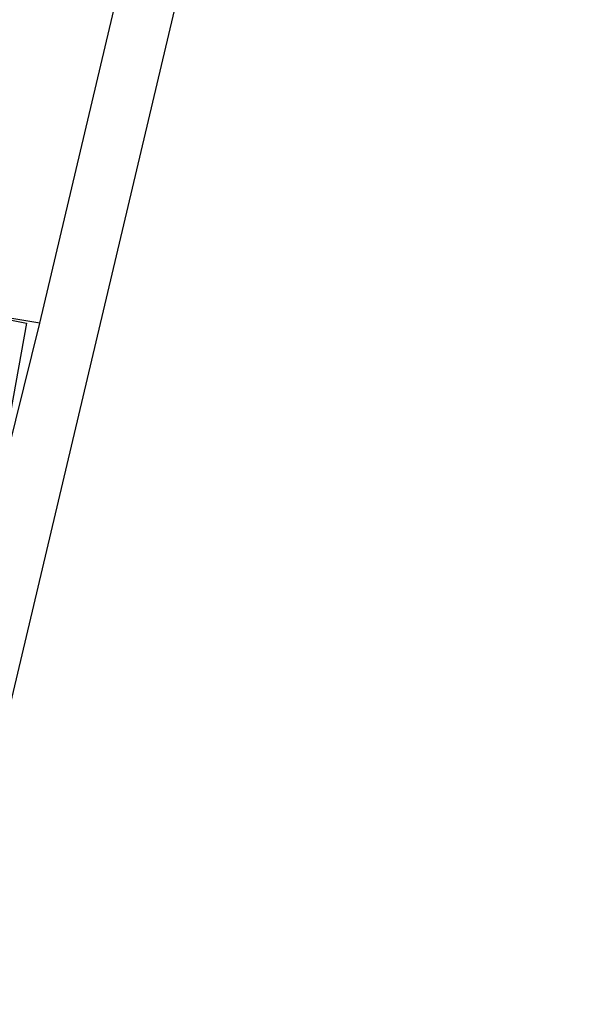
# Model space of a CAD drawing. Header units: feet. Extents: x -79 to 198, y -22 to 181.
# Tile 147 of 203: x 118.3 to 118.854, y 75.784 to 76.758. Entities that reach past the tile are written whole.
import ezdxf

# ---------------------------------------------------------------- set-up
doc = ezdxf.new("R2010")
doc.units = ezdxf.units.FT
doc.layers.add('A-LINEA', color=7, linetype='CONTINUOUS')

msp = doc.modelspace()

# ---------------------------------------------------------------- linework, layer by layer
at = {"layer": 'A-LINEA'}
for p, q in [((118.32, 76.4578), (119.96, 83.3911)), ((118.3067, 76.4578), (118.3067, 76.4578)), ((118.3067, 76.4578), (118.3067, 76.4578)), ((118.3067, 76.4578), (118.3067, 76.4578)), ((118.32, 76.4578), (118.32, 76.4578)), ((118.32, 76.4578), (118.32, 76.4578)), ((118.32, 76.4578), (118.32, 76.4578))]:
    msp.add_line(p, q, dxfattribs=at)
for points in [[(117.0933, 59.0178), (114.4, 59.6578), (118.2, 75.6978), (122, 91.7511), (124.68, 91.1111)], [(118.2133, 76.3244), (118.28, 76.2978), (118.32, 76.4578), (118.32, 76.4578), (118.24, 76.4711), (118.24, 76.4578), (118.24, 76.4711), (118.3067, 76.4578), (118.3067, 76.4578), (118.28, 76.3111), (118.28, 76.3111), (118.2267, 76.3244), (118.2267, 76.3244), (118.2267, 76.3244), (118.2267, 76.3244), (118.2133, 76.3378)], [(118.2133, 76.3244), (118.28, 76.2978), (118.32, 76.4578), (118.32, 76.4578), (118.24, 76.4711), (118.24, 76.4578), (118.24, 76.4711), (118.3067, 76.4578), (118.3067, 76.4578), (118.28, 76.3111), (118.28, 76.3111), (118.2267, 76.3244), (118.2267, 76.3244), (118.2267, 76.3244), (118.2267, 76.3244), (118.2133, 76.3378)], [(118.2133, 76.3244), (118.28, 76.2978), (118.32, 76.4578), (118.32, 76.4578), (118.24, 76.4711), (118.24, 76.4578), (118.24, 76.4711), (118.3067, 76.4578), (118.3067, 76.4578), (118.28, 76.3111), (118.28, 76.3111), (118.2267, 76.3244), (118.2267, 76.3244), (118.2267, 76.3244), (118.2267, 76.3244), (118.2133, 76.3378)]]:
    msp.add_lwpolyline(points, dxfattribs=at)

doc.saveas('drawing.dxf')
